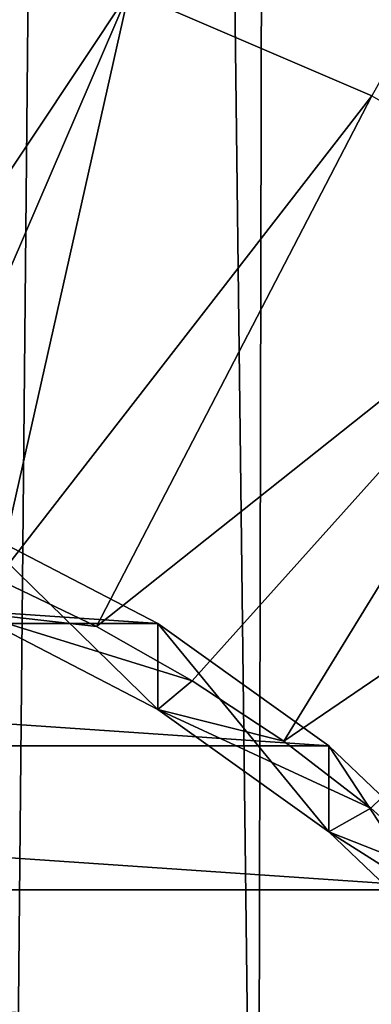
# Model space of a CAD drawing. Header units: metres. Extents: x -24 to 24, y -256 to 25.
# Tile 113 of 256: x 4.57 to 6.97, y -228.04 to -221.33. Entities that reach past the tile are written whole.
import ezdxf

# ---------------------------------------------------------------- set-up
doc = ezdxf.new("R2010")
doc.units = ezdxf.units.M
doc.layers.add('solid_DOMO_KURZ_SW0002', color=7, linetype='CONTINUOUS')

msp = doc.modelspace()

# ---------------------------------------------------------------- linework, layer by layer
at = {"layer": 'solid_DOMO_KURZ_SW0002'}
for points in [[(4.317758, -165.8909, 155.91243), (4.50474, -234.500351, 177.543961), (5.246999, -156.202774, 152.852768)], [(4.50474, -234.500351, 177.543961), (6.193147, -233.819046, 177.319016), (5.246999, -156.202774, 152.852768)], [(6.193147, -233.819046, 177.319016), (6.355255, -156.995956, 153.095657), (5.246999, -156.202774, 152.852768)], [(6.193147, -233.819046, 177.319016), (7.770568, -232.929489, 177.02626), (6.355255, -156.995956, 153.095657)], [(7.770568, -232.929489, 177.02626), (7.334171, -157.931564, 153.383179), (6.355255, -156.995956, 153.095657)], [(9.015737, -218.1931, 129.110962), (6.973433, -221.848312, 130.458466), (5.321069, -221.139038, 130.234848)], [(3.591111, -220.624908, 130.072739), (5.321069, -221.139038, 130.234848), (2.996272, -224.634201, 131.868942)], [(5.321069, -221.139038, 130.234848), (3.716693, -224.862854, 131.94104), (2.996272, -224.634201, 131.868942)], [(5.321069, -221.139038, 130.234848), (4.418173, -225.139954, 132.028397), (3.716693, -224.862854, 131.94104)], [(5.321069, -221.139038, 130.234848), (6.973433, -221.848312, 130.458466), (4.418173, -225.139954, 132.028397)], [(6.973433, -221.848312, 130.458466), (5.097153, -225.464066, 132.1306), (4.418173, -225.139954, 132.028397)], [(6.973433, -221.848312, 130.458466), (8.524108, -222.742355, 130.740356), (5.097153, -225.464066, 132.1306)], [(8.524108, -222.742355, 130.740356), (5.750165, -225.833572, 132.247101), (5.097153, -225.464066, 132.1306)], [(8.524108, -222.742355, 130.740356), (6.373865, -226.246552, 132.377319), (5.750165, -225.833572, 132.247101)], [(8.524108, -222.742355, 130.740356), (9.950482, -223.808136, 131.076401), (6.373865, -226.246552, 132.377319)], [(9.950482, -223.808136, 131.076401), (6.965073, -226.700897, 132.520569), (6.373865, -226.246552, 132.377319)], [(9.950482, -223.808136, 131.076401), (7.520795, -227.194336, 132.676147), (6.965073, -226.700897, 132.520569)], [(-5.514534, -225.444992, 134.700333), (-4.237216, -224.7798, 134.490601), (5.514534, -225.444992, 134.700333)], [(-4.237216, -224.7798, 134.490601), (4.237216, -224.7798, 134.490601), (5.514534, -225.444992, 134.700333)], [(5.514537, -226.030838, 132.842255), (5.514534, -225.444992, 134.700333), (4.237216, -224.7798, 134.490601)], [(5.514537, -226.030838, 132.842255), (4.237216, -224.7798, 134.490601), (4.237225, -225.365662, 132.632523)], [(4.237225, -225.365662, 132.632523), (4.418173, -225.139954, 132.028397), (5.097153, -225.464066, 132.1306)], [(4.237225, -225.365662, 132.632523), (5.097153, -225.464066, 132.1306), (5.750165, -225.833572, 132.247101)], [(5.514537, -226.030838, 132.842255), (4.237225, -225.365662, 132.632523), (5.750165, -225.833572, 132.247101)], [(-6.679576, -226.276764, 134.962585), (-5.514534, -225.444992, 134.700333), (6.679576, -226.276764, 134.962585)], [(-5.514534, -225.444992, 134.700333), (5.514534, -225.444992, 134.700333), (6.679576, -226.276764, 134.962585)], [(6.679566, -226.86261, 133.104507), (6.679576, -226.276764, 134.962585), (5.514534, -225.444992, 134.700333)], [(6.679566, -226.86261, 133.104507), (5.514534, -225.444992, 134.700333), (5.514537, -226.030838, 132.842255)], [(5.514537, -226.030838, 132.842255), (5.750165, -225.833572, 132.247101), (6.373865, -226.246552, 132.377319)], [(5.514537, -226.030838, 132.842255), (6.373865, -226.246552, 132.377319), (6.965073, -226.700897, 132.520569)], [(6.679566, -226.86261, 133.104507), (5.514537, -226.030838, 132.842255), (6.965073, -226.700897, 132.520569)], [(-7.708649, -227.258209, 135.272034), (-6.679576, -226.276764, 134.962585), (7.708649, -227.258209, 135.272034)], [(-6.679576, -226.276764, 134.962585), (6.679576, -226.276764, 134.962585), (7.708649, -227.258209, 135.272034)], [(7.708657, -227.84407, 133.413956), (6.679576, -226.276764, 134.962585), (6.679566, -226.86261, 133.104507)], [(7.708657, -227.84407, 133.413956), (7.708649, -227.258209, 135.272034), (6.679576, -226.276764, 134.962585)], [(6.679566, -226.86261, 133.104507), (6.965073, -226.700897, 132.520569), (7.520795, -227.194336, 132.676147)], [(6.679566, -226.86261, 133.104507), (7.520795, -227.194336, 132.676147), (8.038203, -227.724319, 132.843246)], [(7.708657, -227.84407, 133.413956), (6.679566, -226.86261, 133.104507), (8.038203, -227.724319, 132.843246)], [(-8.580786, -228.369324, 135.622375), (-7.708649, -227.258209, 135.272034), (8.580786, -228.369324, 135.622375)], [(-7.708649, -227.258209, 135.272034), (7.708649, -227.258209, 135.272034), (8.580786, -228.369324, 135.622375)]]:
    msp.add_3dface(points, dxfattribs=at)

doc.saveas('drawing.dxf')
